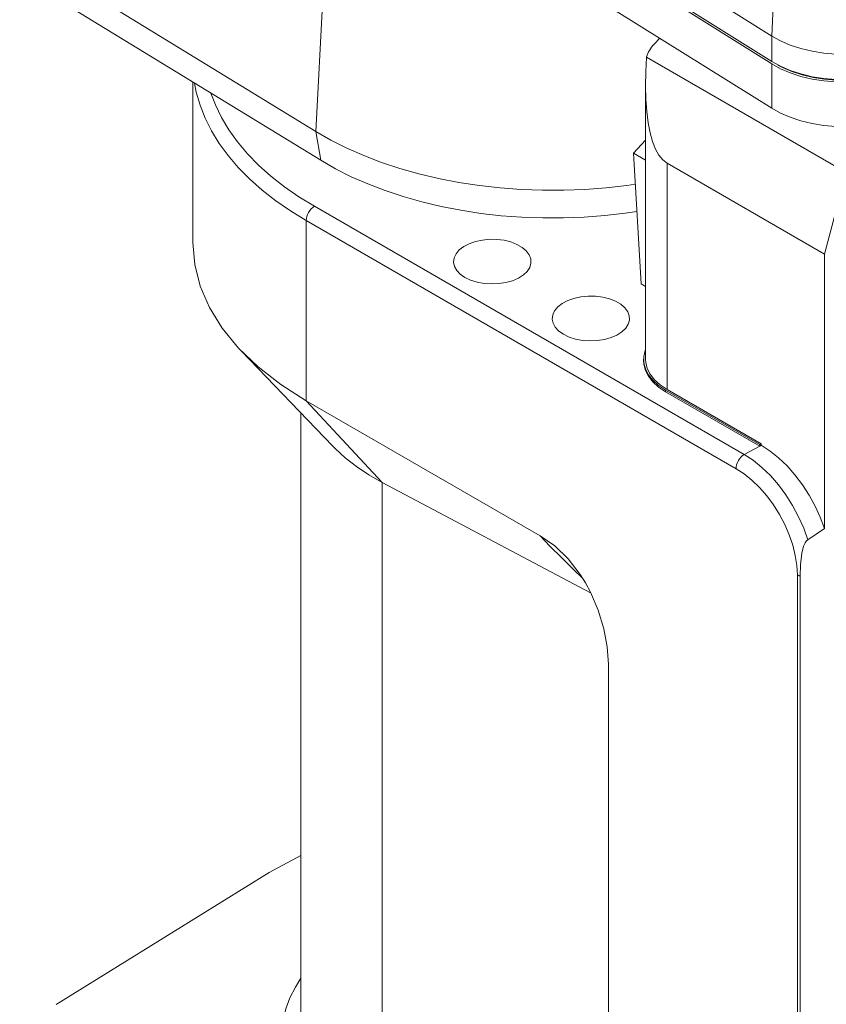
# Model space of a CAD drawing. Extents: x 13 to 426, y 6 to 274.
# Tile 9 of 40: x 135 to 177, y 56 to 106. Entities that reach past the tile are written whole.
import ezdxf

# ---------------------------------------------------------------- set-up
doc = ezdxf.new("R2010")
doc.units = 0
doc.header["$MEASUREMENT"] = 0

msp = doc.modelspace()

# ---------------------------------------------------------------- linework, layer by layer
at = {"color": 7, "linetype": 'Continuous', "lineweight": 15}
for p, q in [((150.193, 100.714), (105.613, 128)), ((150.449, 99.221), (105.869, 126.507)), ((152.151, 119.184), (173.75, 105.64)), ((152.151, 117.873), (173.75, 104.329)), ((152.151, 117.749), (173.75, 104.205)), ((152.151, 115.454), (173.75, 101.91)), ((174.073, 112.647), (173.75, 105.64)), ((150.678, 109.879), (150.193, 100.714)), ((167.676, 105.224), (167.965, 105.538)), ((173.75, 104.329), (173.75, 105.64)), ((167.283, 104.557), (177.604, 98.599)), ((173.75, 101.91), (173.75, 104.205)), ((143.843, 103.264), (143.843, 94.966)), ((167.231, 103.115), (167.231, 88.942)), ((150.193, 100.714), (150.449, 99.221)), ((166.619, 99.589), (167.231, 100.268)), ((166.619, 99.589), (167.231, 99.236)), ((167.004, 92.834), (166.619, 99.589)), ((176.477, 94.372), (168.344, 99.067)), ((168.344, 99.067), (168.344, 87.39)), ((177.604, 98.599), (176.477, 94.372)), ((150.125, 96.847), (172.332, 84.027)), ((149.701, 96.112), (149.701, 86.803)), ((171.907, 83.292), (149.701, 96.112)), ((176.477, 80.195), (176.477, 94.372)), ((167.004, 92.834), (167.231, 92.703)), ((146.354, 89.367), (151.06, 84.468)), ((167.129, 88.942), (167.129, 88.86)), ((168.272, 87.349), (173.138, 84.54)), ((168.272, 87.349), (168.272, 87.267)), ((168.272, 87.267), (173.135, 84.46)), ((173.21, 84.581), (168.344, 87.39)), ((149.701, 86.803), (161.795, 79.822)), ((153.627, 82.585), (149.701, 86.803)), ((149.429, 86.166), (149.429, 54.793)), ((172.332, 84.027), (173.135, 84.46)), ((173.135, 84.46), (173.138, 84.458)), ((173.138, 84.54), (173.21, 84.581)), ((173.138, 84.54), (173.138, 84.458)), ((173.138, 84.458), (173.21, 84.5)), ((173.21, 84.581), (173.21, 84.5)), ((153.627, 82.585), (164.416, 76.856)), ((153.627, 82.585), (153.627, 49.27)), ((176.477, 80.195), (175.615, 79.62)), ((175.077, 26.281), (175.077, 77.804)), ((175.223, 77.742), (175.223, 26.218)), ((165.314, 73.203), (165.314, 35.983)), ((149.429, 63.307), (147.793, 62.426)), ((136.779, 55.608), (147.793, 62.426))]:
    msp.add_line(p, q, dxfattribs=at)
at = {"color": 7, "linetype": 'Continuous', "lineweight": 15, "flags": 128}
for points in [[(173.75, 105.64), (174.204, 105.388), (174.709, 105.171), (175.257, 104.991), (175.838, 104.852), (176.445, 104.756), (177.068, 104.703), (177.698, 104.696), (178.324, 104.733), (178.937, 104.815), (179.528, 104.94), (180.088, 105.107), (180.608, 105.312), (181.08, 105.552)], [(167.283, 104.557), (167.312, 104.644), (167.346, 104.73), (167.386, 104.816), (167.433, 104.9), (167.485, 104.983), (167.543, 105.065), (167.607, 105.145), (167.676, 105.224)], [(167.283, 104.557), (167.243, 103.788), (167.231, 103.058), (167.248, 102.374), (167.292, 101.741), (167.365, 101.163), (167.465, 100.645), (167.592, 100.19), (167.744, 99.802), (167.922, 99.484), (168.122, 99.239), (168.344, 99.067)], [(181.08, 104.242), (180.608, 104.001), (180.088, 103.796), (179.528, 103.63), (178.937, 103.504), (178.324, 103.423), (177.698, 103.385), (177.068, 103.393), (176.445, 103.445), (175.838, 103.541), (175.257, 103.681), (174.709, 103.86), (174.204, 104.077), (173.75, 104.329)], [(173.75, 104.205), (174.204, 103.953), (174.709, 103.736), (175.257, 103.556), (175.838, 103.417), (176.445, 103.321), (177.068, 103.268), (177.698, 103.261), (178.324, 103.298), (178.937, 103.38), (179.528, 103.505), (180.088, 103.671), (180.608, 103.877), (181.08, 104.117)], [(174.073, 104.144), (174.306, 104.022), (174.795, 103.812), (175.326, 103.638), (175.889, 103.503), (176.477, 103.41), (177.081, 103.359), (177.691, 103.351), (178.298, 103.388), (178.892, 103.467), (179.465, 103.588), (180.007, 103.75), (180.511, 103.948), (180.902, 104.144)], [(149.701, 96.112), (148.888, 96.61), (148.128, 97.135), (147.422, 97.685), (146.775, 98.258), (146.187, 98.852), (145.662, 99.465), (145.2, 100.096), (144.804, 100.741), (144.474, 101.398), (144.213, 102.065), (144.021, 102.741), (143.928, 103.212)], [(144.779, 102.692), (145.007, 102.086), (145.321, 101.434), (145.704, 100.794), (146.152, 100.169), (146.665, 99.561), (147.241, 98.972), (147.877, 98.404), (148.572, 97.859), (149.322, 97.339), (150.125, 96.847)], [(181.08, 101.823), (180.608, 101.582), (180.088, 101.377), (179.528, 101.211), (178.937, 101.086), (178.324, 101.004), (177.698, 100.966), (177.068, 100.974), (176.445, 101.026), (175.838, 101.123), (175.257, 101.262), (174.709, 101.441), (174.204, 101.658), (173.75, 101.91)], [(150.193, 100.714), (150.972, 100.267), (151.8, 99.851), (152.673, 99.467), (153.588, 99.116), (154.541, 98.8), (155.527, 98.522), (156.543, 98.28), (157.584, 98.078), (158.646, 97.915), (159.723, 97.793), (160.812, 97.712), (161.908, 97.671), (163.007, 97.672), (164.102, 97.715), (165.191, 97.798), (166.268, 97.923), (166.71, 97.986)], [(150.449, 99.221), (151.212, 98.783), (152.023, 98.376), (152.878, 97.999), (153.774, 97.656), (154.707, 97.347), (155.672, 97.074), (156.667, 96.838), (157.686, 96.64), (158.725, 96.481), (159.78, 96.361), (160.846, 96.281), (161.919, 96.242), (162.995, 96.243), (164.067, 96.284), (165.133, 96.366), (166.188, 96.488), (166.791, 96.577)], [(149.701, 96.112), (149.709, 96.212), (149.733, 96.318), (149.772, 96.425), (149.825, 96.53), (149.889, 96.628), (149.963, 96.716), (150.042, 96.789), (150.125, 96.847)], [(157.903, 93.173), (158.197, 93.033), (158.53, 92.928), (158.892, 92.861), (159.27, 92.835), (159.649, 92.851), (160.016, 92.907), (160.358, 93.003), (160.663, 93.135), (160.919, 93.297), (161.117, 93.485), (161.249, 93.69), (161.312, 93.907), (161.303, 94.126), (161.223, 94.341), (161.073, 94.542), (160.86, 94.724), (160.591, 94.879), (160.276, 95.002), (159.927, 95.089), (159.555, 95.136), (159.175, 95.141), (158.8, 95.104), (158.444, 95.028), (158.119, 94.913), (157.838, 94.766), (157.61, 94.59), (157.444, 94.393), (157.345, 94.181), (157.318, 93.962), (157.363, 93.744), (157.479, 93.535), (157.661, 93.342), (157.903, 93.173)], [(143.843, 94.967), (143.939, 93.836), (144.227, 92.715), (144.704, 91.616), (145.365, 90.549), (146.205, 89.525), (147.214, 88.553), (148.383, 87.643), (149.701, 86.803)], [(162.994, 90.234), (163.288, 90.094), (163.621, 89.989), (163.984, 89.922), (164.361, 89.896), (164.74, 89.911), (165.108, 89.968), (165.45, 90.064), (165.754, 90.196), (166.01, 90.358), (166.208, 90.546), (166.341, 90.751), (166.404, 90.968), (166.395, 91.187), (166.314, 91.402), (166.164, 91.603), (165.951, 91.785), (165.682, 91.94), (165.367, 92.063), (165.018, 92.15), (164.646, 92.196), (164.266, 92.202), (163.891, 92.165), (163.535, 92.089), (163.21, 91.974), (162.929, 91.827), (162.701, 91.651), (162.535, 91.454), (162.436, 91.242), (162.409, 91.023), (162.454, 90.805), (162.57, 90.596), (162.752, 90.403), (162.994, 90.234)], [(167.231, 89.452), (167.211, 89.401), (167.137, 89.086), (167.141, 88.767), (167.223, 88.452), (167.38, 88.147), (167.611, 87.857), (167.91, 87.59), (168.272, 87.349)], [(167.129, 88.86), (167.141, 88.685), (167.223, 88.37), (167.38, 88.065), (167.611, 87.776), (167.91, 87.508), (168.272, 87.267)], [(168.344, 87.39), (167.992, 87.625), (167.7, 87.886), (167.475, 88.167), (167.322, 88.465), (167.242, 88.772), (167.231, 88.942)], [(151.062, 84.466), (151.193, 84.333), (151.715, 83.858), (152.296, 83.406), (152.935, 82.981), (153.627, 82.585)], [(173.21, 84.5), (173.664, 84.204), (174.111, 83.847), (174.544, 83.433), (174.955, 82.971), (175.338, 82.466), (175.687, 81.927), (175.997, 81.363), (176.261, 80.782), (176.477, 80.195)], [(171.907, 83.292), (171.915, 83.393), (171.94, 83.498), (171.979, 83.606), (172.032, 83.71), (172.096, 83.808), (172.169, 83.896), (172.249, 83.97), (172.332, 84.027)], [(172.332, 84.027), (172.792, 83.725), (173.245, 83.358), (173.683, 82.934), (174.098, 82.459), (174.484, 81.941), (174.834, 81.388), (175.142, 80.811), (175.404, 80.218), (175.615, 79.62)], [(175.077, 77.804), (175.05, 78.297), (174.969, 78.813), (174.836, 79.343), (174.652, 79.878), (174.422, 80.409), (174.149, 80.927), (173.837, 81.422), (173.492, 81.887), (173.12, 82.313), (172.728, 82.694), (172.321, 83.022), (171.907, 83.292)], [(161.795, 79.822), (162.539, 79.302), (163.232, 78.632), (163.857, 77.83), (164.134, 77.389), (164.387, 76.921), (164.789, 75.992), (165.085, 75.018), (165.257, 74.091), (165.314, 73.203)], [(163.979, 77.635), (163.548, 78.058), (162.9, 78.68), (162.285, 79.288), (161.795, 79.822)], [(175.615, 79.62), (175.552, 79.564), (175.484, 79.47), (175.402, 79.297), (175.303, 78.933), (175.234, 78.325), (175.223, 77.742)], [(175.077, 77.804), (175.094, 77.795), (175.11, 77.786), (175.128, 77.778), (175.146, 77.77), (175.165, 77.762), (175.184, 77.755), (175.203, 77.749), (175.223, 77.742)], [(152.95, 48.029), (152.237, 48.436), (151.576, 48.871), (150.97, 49.333), (150.424, 49.819), (149.939, 50.326), (149.518, 50.851), (149.164, 51.393), (148.877, 51.948), (148.66, 52.513), (148.514, 53.086), (148.439, 53.664), (148.436, 54.243), (148.505, 54.82), (148.646, 55.394), (148.857, 55.96), (149.138, 56.516), (149.429, 56.976)]]:
    msp.add_lwpolyline(points, dxfattribs=at)

doc.saveas('drawing.dxf')
